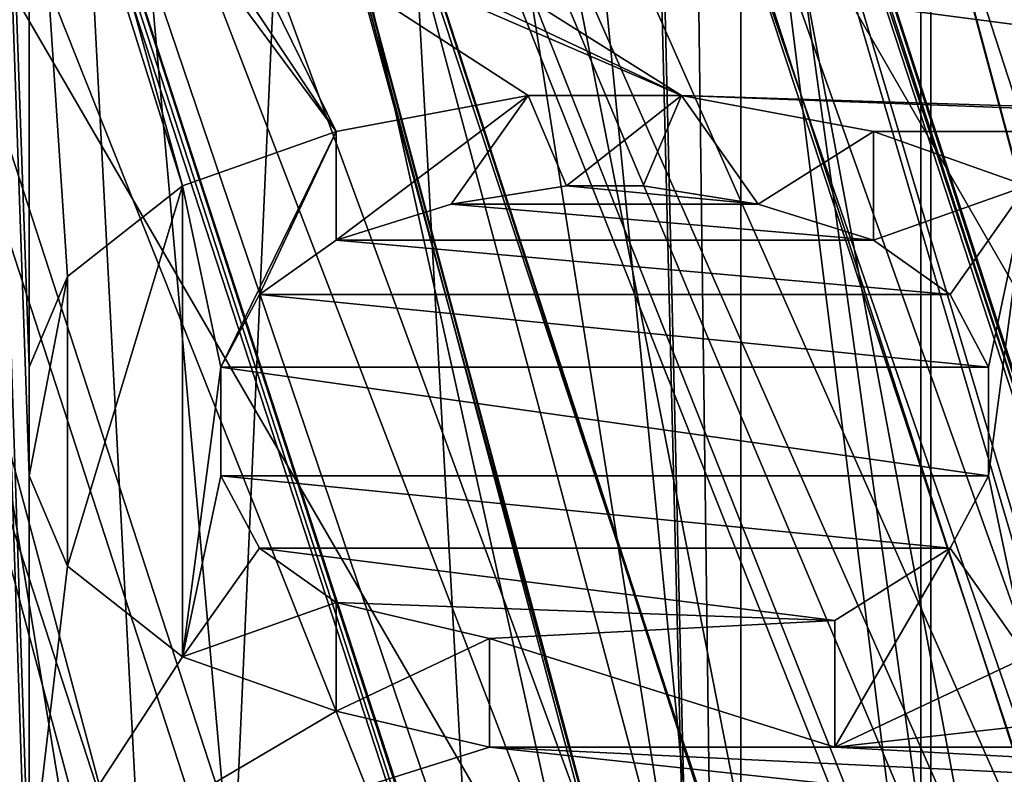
# Model space of a CAD drawing. Header units: millimetres. Extents: x -24 to 136, y -24 to 24.
# Tile 18 of 88: x -14.02 to -12.38, y -3.4 to -2.15. Entities that reach past the tile are written whole.
import ezdxf

# ---------------------------------------------------------------- set-up
doc = ezdxf.new("R2010")
doc.units = ezdxf.units.MM
doc.header["$LTSCALE"] = 101.851852
for name, color, linetype in [('107', 7, 'CONTINUOUS'), ('113', 7, 'CONTINUOUS'), ('122', 7, 'CONTINUOUS'), ('125', 7, 'CONTINUOUS'), ('126', 7, 'CONTINUOUS'), ('127', 7, 'CONTINUOUS'), ('129', 7, 'CONTINUOUS'), ('130', 7, 'CONTINUOUS'), ('132', 7, 'CONTINUOUS'), ('192', 7, 'CONTINUOUS'), ('195', 7, 'CONTINUOUS'), ('196', 7, 'CONTINUOUS'), ('197', 7, 'CONTINUOUS'), ('198', 7, 'CONTINUOUS'), ('199', 7, 'CONTINUOUS'), ('200', 7, 'CONTINUOUS'), ('205', 7, 'CONTINUOUS'), ('206', 7, 'CONTINUOUS'), ('230', 7, 'CONTINUOUS'), ('231', 7, 'CONTINUOUS'), ('233', 7, 'CONTINUOUS'), ('234', 7, 'CONTINUOUS'), ('235', 7, 'CONTINUOUS'), ('236', 7, 'CONTINUOUS'), ('239', 7, 'CONTINUOUS'), ('241', 7, 'CONTINUOUS'), ('242', 7, 'CONTINUOUS'), ('250', 7, 'CONTINUOUS'), ('257', 7, 'CONTINUOUS'), ('271', 7, 'CONTINUOUS'), ('274', 7, 'CONTINUOUS'), ('277', 7, 'CONTINUOUS'), ('346', 7, 'CONTINUOUS'), ('365', 7, 'CONTINUOUS'), ('367', 7, 'CONTINUOUS'), ('370', 7, 'CONTINUOUS'), ('371', 7, 'CONTINUOUS'), ('372', 7, 'CONTINUOUS'), ('375', 7, 'CONTINUOUS'), ('4', 7, 'CONTINUOUS'), ('405', 7, 'CONTINUOUS'), ('406', 7, 'CONTINUOUS'), ('433', 7, 'CONTINUOUS'), ('498', 7, 'CONTINUOUS'), ('554', 7, 'CONTINUOUS'), ('555', 7, 'CONTINUOUS'), ('556', 7, 'CONTINUOUS'), ('557', 7, 'CONTINUOUS'), ('558', 7, 'CONTINUOUS'), ('559', 7, 'CONTINUOUS'), ('560', 7, 'CONTINUOUS'), ('561', 7, 'CONTINUOUS'), ('562', 7, 'CONTINUOUS'), ('572', 7, 'CONTINUOUS'), ('573', 7, 'CONTINUOUS'), ('574', 7, 'CONTINUOUS'), ('575', 7, 'CONTINUOUS'), ('576', 7, 'CONTINUOUS'), ('577', 7, 'CONTINUOUS'), ('578', 7, 'CONTINUOUS'), ('579', 7, 'CONTINUOUS'), ('580', 7, 'CONTINUOUS'), ('581', 7, 'CONTINUOUS'), ('582', 7, 'CONTINUOUS'), ('583', 7, 'CONTINUOUS'), ('584', 7, 'CONTINUOUS'), ('585', 7, 'CONTINUOUS'), ('586', 7, 'CONTINUOUS'), ('587', 7, 'CONTINUOUS'), ('588', 7, 'CONTINUOUS'), ('589', 7, 'CONTINUOUS'), ('590', 7, 'CONTINUOUS'), ('591', 7, 'CONTINUOUS'), ('592', 7, 'CONTINUOUS'), ('593', 7, 'CONTINUOUS'), ('594', 7, 'CONTINUOUS'), ('8', 7, 'CONTINUOUS'), ('81', 7, 'CONTINUOUS'), ('83', 7, 'CONTINUOUS')]:
    doc.layers.add(name, color=color, linetype=linetype)

msp = doc.modelspace()

# ---------------------------------------------------------------- linework, layer by layer
at = {"layer": '107', "linetype": 'CONTINUOUS'}
for points in [[(-13.1, 0, 113.5), (-13.1, 0, 103.5), (-12.2158, -4.7311, 103.5), (-13.1, 0, 113.5)], [(-13.1, 0, 113.5), (-12.2158, -4.7311, 103.5), (-10.5981, -7.7, 113.5), (-13.1, 0, 113.5)]]:
    msp.add_3dface(points, dxfattribs=at)
at = {"layer": '113', "linetype": 'CONTINUOUS'}
for points in [[(-13.1, 0, 103.5), (-11.0998, 0, 101.5), (-10.4279, -3.8036, 101.5), (-13.1, 0, 103.5)], [(-13.1, 0, 103.5), (-10.4279, -3.8036, 101.5), (-12.2158, -4.7311, 103.5), (-13.1, 0, 103.5)]]:
    msp.add_3dface(points, dxfattribs=at)
at = {"layer": '122', "linetype": 'CONTINUOUS'}
for points in [[(-13.1, 0, 113.5), (-10.5981, -7.7, 113.5), (-14, 0, 114.4), (-13.1, 0, 113.5)], [(-14, 0, 114.4), (-10.5981, -7.7, 113.5), (-11.3262, -8.229, 114.4), (-14, 0, 114.4)]]:
    msp.add_3dface(points, dxfattribs=at)
at = {"layer": '125', "linetype": 'CONTINUOUS'}
for points in [[(-14, 0, 114.4), (-11.3262, -8.229, 114.4), (-14, 0, 115.5), (-14, 0, 114.4)], [(-14, 0, 115.5), (-11.3262, -8.229, 114.4), (-11.3315, -8.2218, 115.5), (-14, 0, 115.5)]]:
    msp.add_3dface(points, dxfattribs=at)
at = {"layer": '126', "linetype": 'CONTINUOUS'}
for points in [[(-14, 0, 115.5), (-11.3315, -8.2218, 115.5), (-12.5, 0, 115.5), (-14, 0, 115.5)], [(-12.5, 0, 115.5), (-11.3315, -8.2218, 115.5), (-10.12, -7.3373, 115.5), (-12.5, 0, 115.5)]]:
    msp.add_3dface(points, dxfattribs=at)
at = {"layer": '127', "linetype": 'CONTINUOUS'}
for points in [[(-12.5, 0, 115.5), (-10.12, -7.3373, 115.5), (-12.5, 0, 117.9), (-12.5, 0, 115.5)], [(-12.5, 0, 117.9), (-10.12, -7.3373, 115.5), (-10.1159, -7.3429, 117.9), (-12.5, 0, 117.9)]]:
    msp.add_3dface(points, dxfattribs=at)
at = {"layer": '129', "linetype": 'CONTINUOUS'}
for points in [[(-14, 0, 117.9), (-12.5, 0, 117.9), (-11.3337, -8.2187, 117.9), (-14, 0, 117.9)], [(-12.5, 0, 117.9), (-10.1159, -7.3429, 117.9), (-11.3337, -8.2187, 117.9), (-12.5, 0, 117.9)]]:
    msp.add_3dface(points, dxfattribs=at)
at = {"layer": '130', "linetype": 'CONTINUOUS'}
for points in [[(-14, 0, 117.9), (-11.3337, -8.2187, 117.9), (-14, 0, 124.5), (-14, 0, 117.9)], [(-14, 0, 124.5), (-11.3337, -8.2187, 117.9), (-11.3315, -8.2218, 124.5), (-14, 0, 124.5)]]:
    msp.add_3dface(points, dxfattribs=at)
at = {"layer": '132', "linetype": 'CONTINUOUS'}
msp.add_3dface([(-14, 0, 124.5), (-11.3315, -8.2218, 124.5), (-11.3337, 8.2187, 124.5), (-14, 0, 124.5)], dxfattribs=at)
at = {"layer": '192', "linetype": 'CONTINUOUS'}
for points in [[(-11.7307, -8.5229, 116.7), (-14.0009, 0, 117.5655), (-14.5, 0, 116.7), (-11.7307, -8.5229, 116.7)], [(-14.0009, 0, 117.5655), (-12.1251, -7.0005, 117.5655), (-13.5, 0, 117.7), (-14.0009, 0, 117.5655)], [(-12.1251, -7.0005, 117.5655), (-14.0009, 0, 117.5655), (-11.7307, -8.5229, 116.7), (-12.1251, -7.0005, 117.5655)], [(-12.1251, -7.0005, 117.5655), (-13, 0, 117.566), (-13.5, 0, 117.7), (-12.1251, -7.0005, 117.5655)], [(-13, 0, 117.566), (-11.2583, -6.5, 117.566), (-12.5, 0, 116.7), (-13, 0, 117.566)], [(-11.2583, -6.5, 117.566), (-13, 0, 117.566), (-12.1251, -7.0005, 117.5655), (-11.2583, -6.5, 117.566)], [(-12.5, 0, 116.7), (-11.2583, -6.5, 117.566), (-10.1127, -7.3473, 116.7), (-12.5, 0, 116.7)]]:
    msp.add_3dface(points, dxfattribs=at)
at = {"layer": '195', "linetype": 'CONTINUOUS'}
for points in [[(-11.7307, -8.5229, 116.7), (-14.5, 0, 116.7), (-12.1244, -7, 115.834), (-11.7307, -8.5229, 116.7)], [(-14.5, 0, 116.7), (-14, 0, 115.834), (-12.1244, -7, 115.834), (-14.5, 0, 116.7)], [(-14, 0, 115.834), (-13.5, 0, 115.7), (-11.2575, -6.4995, 115.8345), (-14, 0, 115.834)], [(-12.1244, -7, 115.834), (-14, 0, 115.834), (-11.2575, -6.4995, 115.8345), (-12.1244, -7, 115.834)], [(-13.5, 0, 115.7), (-12.9991, 0, 115.8345), (-11.2575, -6.4995, 115.8345), (-13.5, 0, 115.7)], [(-12.5, 0, 116.7), (-10.1127, -7.3473, 116.7), (-12.9991, 0, 115.8345), (-12.5, 0, 116.7)], [(-12.9991, 0, 115.8345), (-10.1127, -7.3473, 116.7), (-11.2575, -6.4995, 115.8345), (-12.9991, 0, 115.8345)]]:
    msp.add_3dface(points, dxfattribs=at)
at = {"layer": '196', "linetype": 'CONTINUOUS'}
for points in [[(-12.816, -7.402, 124.5), (-14.8, 0, 124.5), (-12.816, 7.4021, 124.5), (-12.816, -7.402, 124.5)], [(-12.816, -7.402, 124.5), (-12.816, 7.4021, 124.5), (-10.5, 0, 124.5), (-12.816, -7.402, 124.5)], [(-12.816, -7.402, 124.5), (-10.5, 0, 124.5), (-9.0921, -5.2519, 124.5), (-12.816, -7.402, 124.5)]]:
    msp.add_3dface(points, dxfattribs=at)
at = {"layer": '197', "linetype": 'CONTINUOUS'}
for points in [[(-14.8, 0, 124.5), (-12.816, -7.402, 124.5), (-15.5, 0, 125.2), (-14.8, 0, 124.5)], [(-15.5, 0, 125.2), (-12.816, -7.402, 124.5), (-13.4234, -7.75, 125.2), (-15.5, 0, 125.2)]]:
    msp.add_3dface(points, dxfattribs=at)
at = {"layer": '198', "linetype": 'CONTINUOUS'}
for points in [[(-15.5, 0, 125.2), (-13.4234, -7.75, 125.2), (-15.5, 0, 127.8), (-15.5, 0, 125.2)], [(-15.5, 0, 127.8), (-13.4234, -7.75, 125.2), (-13.4234, -7.75, 127.8), (-15.5, 0, 127.8)]]:
    msp.add_3dface(points, dxfattribs=at)
at = {"layer": '199', "linetype": 'CONTINUOUS'}
for points in [[(-15.5, 0, 127.8), (-13.4234, -7.75, 127.8), (-14.8, 0, 128.5), (-15.5, 0, 127.8)], [(-14.8, 0, 128.5), (-13.4234, -7.75, 127.8), (-12.816, -7.4021, 128.5), (-14.8, 0, 128.5)]]:
    msp.add_3dface(points, dxfattribs=at)
at = {"layer": '200', "linetype": 'CONTINUOUS'}
for points in [[(-14.8, 0, 128.5), (-12.816, -7.4021, 128.5), (-13, 0, 128.5), (-14.8, 0, 128.5)], [(-13, 0, 128.5), (-12.816, -7.4021, 128.5), (-12.973, -0.8367, 128.5), (-13, 0, 128.5)], [(-12.973, -0.8367, 128.5), (-12.816, -7.4021, 128.5), (-12.8923, -1.6699, 128.5), (-12.973, -0.8367, 128.5)], [(-12.8923, -1.6699, 128.5), (-12.816, -7.4021, 128.5), (-7.8923, -10.3301, 128.5), (-12.8923, -1.6699, 128.5)]]:
    msp.add_3dface(points, dxfattribs=at)
at = {"layer": '205', "linetype": 'CONTINUOUS'}
for points in [[(-12.8923, -1.6699, 128.5), (-7.8923, -10.3301, 128.5), (-12.8923, -1.6699, 132.5), (-12.8923, -1.6699, 128.5)], [(-12.8923, -1.6699, 132.5), (-7.8923, -10.3301, 128.5), (-11.6239, -3.8668, 133.2498), (-12.8923, -1.6699, 132.5)]]:
    msp.add_3dface(points, dxfattribs=at)
at = {"layer": '206', "linetype": 'CONTINUOUS'}
msp.add_3dface([(-12.8923, -1.6699, 132.5), (-11.6239, -3.8668, 133.2498), (-12, 0, 133.5), (-12.8923, -1.6699, 132.5)], dxfattribs=at)
at = {"layer": '230', "linetype": 'CONTINUOUS'}
for points in [[(-15, 0, 128.3), (-15, 0, 124.7), (-12.1353, -8.8168, 124.7), (-15, 0, 128.3)], [(-12.1353, -8.8168, 128.3), (-15, 0, 128.3), (-12.1353, -8.8168, 124.7), (-12.1353, -8.8168, 128.3)]]:
    msp.add_3dface(points, dxfattribs=at)
at = {"layer": '231', "linetype": 'CONTINUOUS'}
msp.add_3dface([(-13.8569, -7.9992, 128.5), (-16, 0, 128.5), (-14.4994, -4.725, 128.5), (-13.8569, -7.9992, 128.5)], dxfattribs=at)
at = {"layer": '233', "linetype": 'CONTINUOUS'}
for points in [[(-16, 0, 128.5), (-13.8569, -7.9992, 128.5), (-15.033, 0, 132.9292), (-16, 0, 128.5)], [(-13.8569, -7.9992, 128.5), (-13.5, 0, 137.2), (-15.033, 0, 132.9292), (-13.8569, -7.9992, 128.5)], [(-13.5, 0, 137.2), (-13.8569, -7.9992, 128.5), (-12.8362, -4.1819, 137.2), (-13.5, 0, 137.2)]]:
    msp.add_3dface(points, dxfattribs=at)
at = {"layer": '234', "linetype": 'CONTINUOUS'}
for points in [[(-13.5, 0, 137.2), (-12.8362, -4.1819, 137.2), (-13.25, 0, 137.2), (-13.5, 0, 137.2)], [(-12.8362, -4.1819, 137.2), (-10.9151, -7.9443, 137.2), (-13.25, 0, 137.2), (-12.8362, -4.1819, 137.2)], [(-13.25, 0, 137.2), (-10.9151, -7.9443, 137.2), (-10.7206, -7.7863, 137.2), (-13.25, 0, 137.2)]]:
    msp.add_3dface(points, dxfattribs=at)
at = {"layer": '235', "linetype": 'CONTINUOUS'}
for points in [[(-13.25, 0, 137.2), (-10.7206, -7.7863, 137.2), (-13.25, 0, 131.9), (-13.25, 0, 137.2)], [(-13.25, 0, 131.9), (-10.7206, -7.7863, 137.2), (-13.25, -0.0341, 131.9), (-13.25, 0, 131.9)], [(-10.7206, -7.7863, 137.2), (-13.2498, -0.0681, 131.9), (-13.25, -0.0341, 131.9), (-10.7206, -7.7863, 137.2)], [(-13.2498, -0.0681, 131.9), (-10.7206, -7.7863, 137.2), (-10.6873, -7.8322, 131.9), (-13.2498, -0.0681, 131.9)]]:
    msp.add_3dface(points, dxfattribs=at)
at = {"layer": '236', "linetype": 'CONTINUOUS'}
for points in [[(-13.2498, -0.0681, 131.9), (-10.6873, -7.8322, 131.9), (-13.4498, -0.0692, 131.7), (-13.2498, -0.0681, 131.9)], [(-13.4498, -0.0692, 131.7), (-10.6873, -7.8322, 131.9), (-10.8412, -7.9604, 131.7), (-13.4498, -0.0692, 131.7)]]:
    msp.add_3dface(points, dxfattribs=at)
at = {"layer": '239', "linetype": 'CONTINUOUS'}
for points in [[(-13.4498, -0.0692, 131.7), (-10.8412, -7.9604, 131.7), (-14, 0, 131.7), (-13.4498, -0.0692, 131.7)], [(-14, 0, 131.7), (-10.8412, -7.9604, 131.7), (-11.3349, -8.2167, 131.7), (-14, 0, 131.7)]]:
    msp.add_3dface(points, dxfattribs=at)
at = {"layer": '241', "linetype": 'CONTINUOUS'}
for points in [[(-11.3349, -8.2167, 131.7), (-14.5, 0, 131.2), (-14.3536, 0, 131.5536), (-11.3349, -8.2167, 131.7)], [(-14.5, 0, 131.2), (-11.3349, -8.2167, 131.7), (-11.7391, -8.5114, 131.2), (-14.5, 0, 131.2)], [(-14, 0, 131.7), (-11.3349, -8.2167, 131.7), (-14.3536, 0, 131.5536), (-14, 0, 131.7)]]:
    msp.add_3dface(points, dxfattribs=at)
at = {"layer": '242', "linetype": 'CONTINUOUS'}
for points in [[(-14.5, 0, 131.2), (-11.7391, -8.5114, 131.2), (-14.5, 0, 130.2), (-14.5, 0, 131.2)], [(-14.5, 0, 130.2), (-11.7391, -8.5114, 131.2), (-14.5, -0.0341, 130.2), (-14.5, 0, 130.2)], [(-14.5, -0.0341, 130.2), (-11.7391, -8.5114, 131.2), (-14.4998, -0.0682, 130.2), (-14.5, -0.0341, 130.2)], [(-14.4998, -0.0682, 130.2), (-11.7391, -8.5114, 131.2), (-13.7637, -4.562, 130.2), (-14.4998, -0.0682, 130.2)]]:
    msp.add_3dface(points, dxfattribs=at)
at = {"layer": '250', "linetype": 'CONTINUOUS'}
for points in [[(-14.5027, -4.7149, 129), (-15.25, 0, 129), (-10.7327, -7.7698, 129), (-14.5027, -4.7149, 129)], [(-10.7327, -7.7698, 129), (-15.25, 0, 129), (-13.25, 0, 129), (-10.7327, -7.7698, 129)]]:
    msp.add_3dface(points, dxfattribs=at)
at = {"layer": '257', "linetype": 'CONTINUOUS'}
for points in [[(-14.4998, -0.0682, 130.2), (-13.7637, -4.562, 130.2), (-13.9998, -0.0659, 129.7), (-14.4998, -0.0682, 130.2)], [(-13.7637, -4.562, 130.2), (-11.6701, -8.6058, 130.2), (-13.9998, -0.0659, 129.7), (-13.7637, -4.562, 130.2)], [(-13.9998, -0.0659, 129.7), (-11.6701, -8.6058, 130.2), (-11.2675, -8.309, 129.7), (-13.9998, -0.0659, 129.7)]]:
    msp.add_3dface(points, dxfattribs=at)
at = {"layer": '271', "linetype": 'CONTINUOUS'}
for points in [[(-13.45, -0.0076, 129.7), (-13.9998, -0.0659, 129.7), (-10.8973, -7.8833, 129.7), (-13.45, -0.0076, 129.7)], [(-13.9998, -0.0659, 129.7), (-11.2675, -8.309, 129.7), (-10.8973, -7.8833, 129.7), (-13.9998, -0.0659, 129.7)]]:
    msp.add_3dface(points, dxfattribs=at)
at = {"layer": '274', "linetype": 'CONTINUOUS'}
for points in [[(-13.45, -0.0076, 129.7), (-10.8973, -7.8833, 129.7), (-13.25, 0, 129.5), (-13.45, -0.0076, 129.7)], [(-13.25, 0, 129.5), (-10.8973, -7.8833, 129.7), (-10.7328, -7.7698, 129.5), (-13.25, 0, 129.5)]]:
    msp.add_3dface(points, dxfattribs=at)
at = {"layer": '277', "linetype": 'CONTINUOUS'}
for points in [[(-10.7327, -7.7698, 129), (-13.25, 0, 129), (-10.7328, -7.7698, 129.5), (-10.7327, -7.7698, 129)], [(-13.25, 0, 129), (-13.25, 0, 129.5), (-10.7328, -7.7698, 129.5), (-13.25, 0, 129)]]:
    msp.add_3dface(points, dxfattribs=at)
at = {"layer": '346', "linetype": 'CONTINUOUS'}
msp.add_3dface([(-15.85, 0, 5), (-24, -19.5, 5), (-13.7256, -7.9266, 5), (-15.85, 0, 5)], dxfattribs=at)
at = {"layer": '365', "linetype": 'CONTINUOUS'}
for points in [[(-20.6306, -9.9393, 3.2), (-22.9, 0, 3.2), (-13.2917, -7.6778, 3.2), (-20.6306, -9.9393, 3.2)], [(-13.2917, -7.6778, 3.2), (-22.9, 0, 3.2), (-15.35, 0, 3.2), (-13.2917, -7.6778, 3.2)]]:
    msp.add_3dface(points, dxfattribs=at)
at = {"layer": '367', "linetype": 'CONTINUOUS'}
for points in [[(-13.2917, -7.6778, 3.2), (-15.35, 0, 3.2), (-12.8605, -7.425, 3.7), (-13.2917, -7.6778, 3.2)], [(-12.8605, -7.425, 3.7), (-15.35, 0, 3.2), (-14.85, 0, 3.7), (-12.8605, -7.425, 3.7)]]:
    msp.add_3dface(points, dxfattribs=at)
at = {"layer": '370', "linetype": 'CONTINUOUS'}
for points in [[(-14.85, 0, 3.7), (-14.85, 0, 6), (-12.0183, -8.722, 6), (-14.85, 0, 3.7)], [(-12.8605, -7.425, 3.7), (-14.85, 0, 3.7), (-12.0183, -8.722, 6), (-12.8605, -7.425, 3.7)]]:
    msp.add_3dface(points, dxfattribs=at)
at = {"layer": '371', "linetype": 'CONTINUOUS'}
for points in [[(-13.4649, -7.7779, 6), (-14.85, 0, 6), (-15.55, 0, 6), (-13.4649, -7.7779, 6)], [(-12.0183, -8.722, 6), (-14.85, 0, 6), (-13.4649, -7.7779, 6), (-12.0183, -8.722, 6)]]:
    msp.add_3dface(points, dxfattribs=at)
at = {"layer": '372', "linetype": 'CONTINUOUS'}
for points in [[(-13.7265, -7.925, 5.7), (-15.55, 0, 6), (-15.85, 0, 5.7), (-13.7265, -7.925, 5.7)], [(-13.4649, -7.7779, 6), (-15.55, 0, 6), (-13.7265, -7.925, 5.7), (-13.4649, -7.7779, 6)]]:
    msp.add_3dface(points, dxfattribs=at)
at = {"layer": '375', "linetype": 'CONTINUOUS'}
for points in [[(-15.85, 0, 5), (-13.7256, -7.9266, 5), (-15.85, 0, 5.7), (-15.85, 0, 5)], [(-13.7256, -7.9266, 5), (-13.7265, -7.925, 5.7), (-15.85, 0, 5.7), (-13.7256, -7.9266, 5)]]:
    msp.add_3dface(points, dxfattribs=at)
at = {"layer": '4', "linetype": 'CONTINUOUS'}
for points in [[(17.5, -12.5, 5), (-17.5, -12.5, 5), (-17.5, 12.5, 5), (17.5, -12.5, 5)], [(17.5, 12.5, 5), (17.5, -12.5, 5), (-17.5, 12.5, 5), (17.5, 12.5, 5)]]:
    msp.add_3dface(points, dxfattribs=at)
at = {"layer": '405', "linetype": 'CONTINUOUS'}
for points in [[(-14.8, 0, 130.7), (-13.9, 0, 129.8), (-12.0378, -6.95, 129.8), (-14.8, 0, 130.7)], [(-14.8, 0, 130.7), (-12.0378, -6.95, 129.8), (-11.9735, -8.6992, 130.7), (-14.8, 0, 130.7)], [(-13.9, 0, 129.8), (-13, 0, 130.7), (-10.5172, -7.6412, 130.7), (-13.9, 0, 129.8)], [(-12.0378, -6.95, 129.8), (-13.9, 0, 129.8), (-10.5172, -7.6412, 130.7), (-12.0378, -6.95, 129.8)]]:
    msp.add_3dface(points, dxfattribs=at)
at = {"layer": '406', "linetype": 'CONTINUOUS'}
for points in [[(-14.8, 0, 130.7), (-11.9735, -8.6992, 130.7), (-13.9, 0, 131.6), (-14.8, 0, 130.7)], [(-12.0378, -6.95, 131.6), (-13, 0, 130.7), (-13.9, 0, 131.6), (-12.0378, -6.95, 131.6)], [(-11.9735, -8.6992, 130.7), (-12.0378, -6.95, 131.6), (-13.9, 0, 131.6), (-11.9735, -8.6992, 130.7)], [(-10.5172, -7.6412, 130.7), (-13, 0, 130.7), (-12.0378, -6.95, 131.6), (-10.5172, -7.6412, 130.7)]]:
    msp.add_3dface(points, dxfattribs=at)
at = {"layer": '433', "linetype": 'CONTINUOUS'}
for points in [[(-15.3454, 15.3286, 155.4321), (-12.5168, -16.5, 155.4815), (-12.5169, 16.5, 155.4815), (-15.3454, 15.3286, 155.4321)], [(-12.5168, -16.5, 155.4815), (72.4814, -16.5, 156.9652), (-12.5169, 16.5, 155.4815), (-12.5168, -16.5, 155.4815)], [(-12.5169, 16.5, 155.4815), (72.4814, -16.5, 156.9652), (72.4815, 16.5, 156.9652), (-12.5169, 16.5, 155.4815)], [(-15.3454, -15.3286, 155.4321), (-12.5168, -16.5, 155.4815), (-15.3454, 15.3286, 155.4321), (-15.3454, -15.3286, 155.4321)]]:
    msp.add_3dface(points, dxfattribs=at)
at = {"layer": '498', "linetype": 'CONTINUOUS'}
for points in [[(-14.5, -11.3356, 153.7), (-14.5, 11.3356, 153.7), (-14, -7, 153.7), (-14.5, -11.3356, 153.7)], [(-14, -5.7355, 153.7), (-14.5, 11.3356, 153.7), (-14, -5.5548, 153.7), (-14, -5.7355, 153.7)], [(-14.5, 11.3356, 153.7), (-14, -5.7355, 153.7), (-14, -6.157, 153.7), (-14.5, 11.3356, 153.7)], [(-14, -5.5548, 153.7), (-14.5, 11.3356, 153.7), (-14, -5.314, 153.7), (-14, -5.5548, 153.7)], [(-14, -7, 153.7), (-14.5, 11.3356, 153.7), (-14, -6.8194, 153.7), (-14, -7, 153.7)], [(-14, -6.8194, 153.7), (-14.5, 11.3356, 153.7), (-14, -6.3978, 153.7), (-14, -6.8194, 153.7)], [(-14, -6.3978, 153.7), (-14.5, 11.3356, 153.7), (-14, -6.157, 153.7), (-14, -6.3978, 153.7)], [(-14, -5.314, 153.7), (-14.5, 11.3356, 153.7), (-14, -5.1333, 153.7), (-14, -5.314, 153.7)], [(-14, -5.1333, 153.7), (-14.5, 11.3356, 153.7), (-14, -3.7785, 153.7), (-14, -5.1333, 153.7)], [(-14.5, 11.3356, 153.7), (-14, -3.5978, 153.7), (-14, -3.7785, 153.7), (-14.5, 11.3356, 153.7)], [(-14, -3.5978, 153.7), (-14.5, 11.3356, 153.7), (-14, -2.9054, 153.7), (-14, -3.5978, 153.7)], [(-14, -2.9054, 153.7), (-14.5, 11.3356, 153.7), (-14, -2.7247, 153.7), (-14, -2.9054, 153.7)], [(-14, -2.7247, 153.7), (-14.5, 11.3356, 153.7), (-14, -1.6108, 153.7), (-14, -2.7247, 153.7)], [(-13.9362, -2.5742, 153.7), (-14, -2.7247, 153.7), (-14, -1.6108, 153.7), (-13.9362, -2.5742, 153.7)], [(-13.7447, -2.4237, 153.7), (-13.9362, -2.5742, 153.7), (-14, -1.6108, 153.7), (-13.7447, -2.4237, 153.7)], [(-13.9362, -1.7312, 153.7), (-13.7447, -2.4237, 153.7), (-14, -1.6108, 153.7), (-13.9362, -1.7312, 153.7)], [(-13.4894, -2.3333, 153.7), (-13.7447, -2.4237, 153.7), (-13.9362, -1.7312, 153.7), (-13.4894, -2.3333, 153.7)], [(-13.8085, -1.8516, 153.7), (-13.4894, -2.3333, 153.7), (-13.9362, -1.7312, 153.7), (-13.8085, -1.8516, 153.7)], [(-13.6809, -1.9419, 153.7), (-13.4894, -2.3333, 153.7), (-13.8085, -1.8516, 153.7), (-13.6809, -1.9419, 153.7)], [(-13.1702, -2.2731, 153.7), (-13.4894, -2.3333, 153.7), (-13.6809, -1.9419, 153.7), (-13.1702, -2.2731, 153.7)], [(-12.9149, -2.2731, 153.7), (-13.1702, -2.2731, 153.7), (-13.6809, -1.9419, 153.7), (-12.9149, -2.2731, 153.7)], [(-13.4894, -2.0022, 153.7), (-12.9149, -2.2731, 153.7), (-13.6809, -1.9419, 153.7), (-13.4894, -2.0022, 153.7)], [(-13.2979, -2.0323, 153.7), (-12.9149, -2.2731, 153.7), (-13.4894, -2.0022, 153.7), (-13.2979, -2.0323, 153.7)], [(-11.7021, -2.0022, 153.7), (-11, -2.3333, 153.7), (-13.2979, -2.0323, 153.7), (-11.7021, -2.0022, 153.7)], [(-11, -2.3333, 153.7), (-12.9149, -2.2731, 153.7), (-13.2979, -2.0323, 153.7), (-11, -2.3333, 153.7)], [(-12.5957, -2.3333, 153.7), (-12.9149, -2.2731, 153.7), (-11.3191, -2.3333, 153.7), (-12.5957, -2.3333, 153.7)], [(-11.3191, -2.3333, 153.7), (-12.9149, -2.2731, 153.7), (-11, -2.3333, 153.7), (-11.3191, -2.3333, 153.7)], [(-12.3404, -2.4237, 153.7), (-12.5957, -2.3333, 153.7), (-11.3191, -2.3333, 153.7), (-12.3404, -2.4237, 153.7)], [(-13.1064, -2.4237, 153.7), (-12.7872, -2.4538, 153.7), (-13.2979, -2.4538, 153.7), (-13.1064, -2.4237, 153.7)], [(-12.9787, -2.4237, 153.7), (-12.7872, -2.4538, 153.7), (-13.1064, -2.4237, 153.7), (-12.9787, -2.4237, 153.7)], [(-13.4894, -2.514, 153.7), (-13.2979, -2.4538, 153.7), (-12.5957, -2.514, 153.7), (-13.4894, -2.514, 153.7)], [(-13.2979, -2.4538, 153.7), (-12.7872, -2.4538, 153.7), (-12.5957, -2.514, 153.7), (-13.2979, -2.4538, 153.7)], [(-13.617, -2.6043, 153.7), (-13.4894, -2.514, 153.7), (-12.4681, -2.6043, 153.7), (-13.617, -2.6043, 153.7)], [(-12.4681, -2.6043, 153.7), (-13.4894, -2.514, 153.7), (-12.5957, -2.514, 153.7), (-12.4681, -2.6043, 153.7)], [(-13.6809, -2.7247, 153.7), (-13.617, -2.6043, 153.7), (-12.4043, -2.7247, 153.7), (-13.6809, -2.7247, 153.7)], [(-12.4043, -2.7247, 153.7), (-13.617, -2.6043, 153.7), (-12.4681, -2.6043, 153.7), (-12.4043, -2.7247, 153.7)], [(-13.6809, -2.9054, 153.7), (-13.6809, -2.7247, 153.7), (-12.4043, -2.9054, 153.7), (-13.6809, -2.9054, 153.7)], [(-12.4043, -2.9054, 153.7), (-13.6809, -2.7247, 153.7), (-12.4043, -2.7247, 153.7), (-12.4043, -2.9054, 153.7)], [(-13.9362, -3.0559, 153.7), (-14, -3.5978, 153.7), (-14, -2.9054, 153.7), (-13.9362, -3.0559, 153.7)], [(-13.617, -3.0258, 153.7), (-13.6809, -2.9054, 153.7), (-12.4681, -3.0258, 153.7), (-13.617, -3.0258, 153.7)], [(-12.4681, -3.0258, 153.7), (-13.6809, -2.9054, 153.7), (-12.4043, -2.9054, 153.7), (-12.4681, -3.0258, 153.7)], [(-13.4894, -3.1161, 153.7), (-13.617, -3.0258, 153.7), (-12.6596, -3.1462, 153.7), (-13.4894, -3.1161, 153.7)], [(-12.6596, -3.1462, 153.7), (-13.617, -3.0258, 153.7), (-12.4681, -3.0258, 153.7), (-12.6596, -3.1462, 153.7)], [(-13.7447, -3.2065, 153.7), (-14, -3.5978, 153.7), (-13.9362, -3.0559, 153.7), (-13.7447, -3.2065, 153.7)], [(-13.234, -3.1763, 153.7), (-13.4894, -3.1161, 153.7), (-12.6596, -3.1462, 153.7), (-13.234, -3.1763, 153.7)], [(-12.6596, -3.357, 153.7), (-13.234, -3.1763, 153.7), (-12.6596, -3.1462, 153.7), (-12.6596, -3.357, 153.7)], [(-13.234, -3.357, 153.7), (-13.234, -3.1763, 153.7), (-12.6596, -3.357, 153.7), (-13.234, -3.357, 153.7)], [(-13.4894, -3.2968, 153.7), (-14, -3.5978, 153.7), (-13.7447, -3.2065, 153.7), (-13.4894, -3.2968, 153.7)], [(-13.234, -3.357, 153.7), (-14, -3.5978, 153.7), (-13.4894, -3.2968, 153.7), (-13.234, -3.357, 153.7)], [(-11, -3.5978, 153.7), (-14, -3.5978, 153.7), (-13.234, -3.357, 153.7), (-11, -3.5978, 153.7)], [(-7.4345, -3.6369, 153.7), (-11, -3.5978, 153.7), (-13.234, -3.357, 153.7), (-7.4345, -3.6369, 153.7)], [(-7.4345, -3.6369, 153.7), (-13.234, -3.357, 153.7), (-12.6596, -3.357, 153.7), (-7.4345, -3.6369, 153.7)], [(-11, -3.357, 153.7), (-7.4345, -3.6369, 153.7), (-12.6596, -3.357, 153.7), (-11, -3.357, 153.7)]]:
    msp.add_3dface(points, dxfattribs=at)
at = {"layer": '554', "linetype": 'CONTINUOUS'}
for points in [[(-12.7872, -2.4538, 153.7), (-12.9787, -2.4237, 153.7), (-12.9787, -2.4237, 153.2), (-12.7872, -2.4538, 153.7)], [(-12.7872, -2.4538, 153.2), (-12.7872, -2.4538, 153.7), (-12.9787, -2.4237, 153.2), (-12.7872, -2.4538, 153.2)]]:
    msp.add_3dface(points, dxfattribs=at)
at = {"layer": '555', "linetype": 'CONTINUOUS'}
for points in [[(-12.5957, -2.514, 153.7), (-12.7872, -2.4538, 153.7), (-12.7872, -2.4538, 153.2), (-12.5957, -2.514, 153.7)], [(-12.5957, -2.514, 153.7), (-12.7872, -2.4538, 153.2), (-12.5957, -2.514, 153.2), (-12.5957, -2.514, 153.7)]]:
    msp.add_3dface(points, dxfattribs=at)
at = {"layer": '556', "linetype": 'CONTINUOUS'}
for points in [[(-12.4681, -2.6043, 153.7), (-12.5957, -2.514, 153.7), (-12.5957, -2.514, 153.2), (-12.4681, -2.6043, 153.7)], [(-12.4681, -2.6043, 153.7), (-12.5957, -2.514, 153.2), (-12.4681, -2.6043, 153.2), (-12.4681, -2.6043, 153.7)]]:
    msp.add_3dface(points, dxfattribs=at)
at = {"layer": '557', "linetype": 'CONTINUOUS'}
for points in [[(-12.4043, -2.7247, 153.7), (-12.4681, -2.6043, 153.7), (-12.4681, -2.6043, 153.2), (-12.4043, -2.7247, 153.7)], [(-12.4043, -2.7247, 153.7), (-12.4681, -2.6043, 153.2), (-12.4043, -2.7247, 153.2), (-12.4043, -2.7247, 153.7)]]:
    msp.add_3dface(points, dxfattribs=at)
at = {"layer": '558', "linetype": 'CONTINUOUS'}
for points in [[(-12.4043, -2.9054, 153.7), (-12.4043, -2.7247, 153.7), (-12.4043, -2.7247, 153.2), (-12.4043, -2.9054, 153.7)], [(-12.4043, -2.9054, 153.7), (-12.4043, -2.7247, 153.2), (-12.4043, -2.9054, 153.2), (-12.4043, -2.9054, 153.7)]]:
    msp.add_3dface(points, dxfattribs=at)
at = {"layer": '559', "linetype": 'CONTINUOUS'}
for points in [[(-12.4681, -3.0258, 153.7), (-12.4043, -2.9054, 153.7), (-12.4043, -2.9054, 153.2), (-12.4681, -3.0258, 153.7)], [(-12.4681, -3.0258, 153.7), (-12.4043, -2.9054, 153.2), (-12.4681, -3.0258, 153.2), (-12.4681, -3.0258, 153.7)]]:
    msp.add_3dface(points, dxfattribs=at)
at = {"layer": '560', "linetype": 'CONTINUOUS'}
for points in [[(-12.6596, -3.1462, 153.7), (-12.4681, -3.0258, 153.7), (-12.4681, -3.0258, 153.2), (-12.6596, -3.1462, 153.7)], [(-12.6596, -3.1462, 153.7), (-12.4681, -3.0258, 153.2), (-12.6596, -3.1462, 153.2), (-12.6596, -3.1462, 153.7)]]:
    msp.add_3dface(points, dxfattribs=at)
at = {"layer": '561', "linetype": 'CONTINUOUS'}
for points in [[(-12.6596, -3.357, 153.7), (-12.6596, -3.1462, 153.7), (-12.6596, -3.1462, 153.2), (-12.6596, -3.357, 153.7)], [(-12.6596, -3.357, 153.7), (-12.6596, -3.1462, 153.2), (-12.6596, -3.357, 153.2), (-12.6596, -3.357, 153.7)]]:
    msp.add_3dface(points, dxfattribs=at)
at = {"layer": '562', "linetype": 'CONTINUOUS'}
for points in [[(-11, -3.357, 153.7), (-12.6596, -3.357, 153.7), (-11, -3.357, 153.2), (-11, -3.357, 153.7)], [(-12.6596, -3.357, 153.7), (-12.6596, -3.357, 153.2), (-11, -3.357, 153.2), (-12.6596, -3.357, 153.7)]]:
    msp.add_3dface(points, dxfattribs=at)
at = {"layer": '572', "linetype": 'CONTINUOUS'}
for points in [[(-12.5957, -2.3333, 153.7), (-12.3404, -2.4237, 153.7), (-12.3404, -2.4237, 153.2), (-12.5957, -2.3333, 153.7)], [(-12.5957, -2.3333, 153.7), (-12.3404, -2.4237, 153.2), (-12.5957, -2.3333, 153.2), (-12.5957, -2.3333, 153.7)]]:
    msp.add_3dface(points, dxfattribs=at)
at = {"layer": '573', "linetype": 'CONTINUOUS'}
for points in [[(-12.9149, -2.2731, 153.7), (-12.5957, -2.3333, 153.7), (-12.5957, -2.3333, 153.2), (-12.9149, -2.2731, 153.7)], [(-12.9149, -2.2731, 153.7), (-12.5957, -2.3333, 153.2), (-12.9149, -2.2731, 153.2), (-12.9149, -2.2731, 153.7)]]:
    msp.add_3dface(points, dxfattribs=at)
at = {"layer": '574', "linetype": 'CONTINUOUS'}
for points in [[(-13.1702, -2.2731, 153.7), (-12.9149, -2.2731, 153.7), (-12.9149, -2.2731, 153.2), (-13.1702, -2.2731, 153.7)], [(-13.1702, -2.2731, 153.7), (-12.9149, -2.2731, 153.2), (-13.1702, -2.2731, 153.2), (-13.1702, -2.2731, 153.7)]]:
    msp.add_3dface(points, dxfattribs=at)
at = {"layer": '575', "linetype": 'CONTINUOUS'}
for points in [[(-13.4894, -2.3333, 153.7), (-13.1702, -2.2731, 153.7), (-13.1702, -2.2731, 153.2), (-13.4894, -2.3333, 153.7)], [(-13.4894, -2.3333, 153.7), (-13.1702, -2.2731, 153.2), (-13.4894, -2.3333, 153.2), (-13.4894, -2.3333, 153.7)]]:
    msp.add_3dface(points, dxfattribs=at)
at = {"layer": '576', "linetype": 'CONTINUOUS'}
for points in [[(-13.7447, -2.4237, 153.7), (-13.4894, -2.3333, 153.7), (-13.4894, -2.3333, 153.2), (-13.7447, -2.4237, 153.7)], [(-13.7447, -2.4237, 153.7), (-13.4894, -2.3333, 153.2), (-13.7447, -2.4237, 153.2), (-13.7447, -2.4237, 153.7)]]:
    msp.add_3dface(points, dxfattribs=at)
at = {"layer": '577', "linetype": 'CONTINUOUS'}
for points in [[(-13.9362, -2.5742, 153.7), (-13.7447, -2.4237, 153.7), (-13.7447, -2.4237, 153.2), (-13.9362, -2.5742, 153.7)], [(-13.9362, -2.5742, 153.7), (-13.7447, -2.4237, 153.2), (-13.9362, -2.5742, 153.2), (-13.9362, -2.5742, 153.7)]]:
    msp.add_3dface(points, dxfattribs=at)
at = {"layer": '578', "linetype": 'CONTINUOUS'}
for points in [[(-14, -2.7247, 153.7), (-13.9362, -2.5742, 153.7), (-13.9362, -2.5742, 153.2), (-14, -2.7247, 153.7)], [(-14, -2.7247, 153.7), (-13.9362, -2.5742, 153.2), (-14, -2.7247, 153.2), (-14, -2.7247, 153.7)]]:
    msp.add_3dface(points, dxfattribs=at)
at = {"layer": '579', "linetype": 'CONTINUOUS'}
for points in [[(-14, -2.9054, 153.7), (-14, -2.7247, 153.7), (-14, -2.7247, 153.2), (-14, -2.9054, 153.7)], [(-14, -2.9054, 153.7), (-14, -2.7247, 153.2), (-14, -2.9054, 153.2), (-14, -2.9054, 153.7)]]:
    msp.add_3dface(points, dxfattribs=at)
at = {"layer": '580', "linetype": 'CONTINUOUS'}
for points in [[(-13.9362, -3.0559, 153.7), (-14, -2.9054, 153.7), (-14, -2.9054, 153.2), (-13.9362, -3.0559, 153.7)], [(-13.9362, -3.0559, 153.7), (-14, -2.9054, 153.2), (-13.9362, -3.0559, 153.2), (-13.9362, -3.0559, 153.7)]]:
    msp.add_3dface(points, dxfattribs=at)
at = {"layer": '581', "linetype": 'CONTINUOUS'}
for points in [[(-13.7447, -3.2065, 153.7), (-13.9362, -3.0559, 153.7), (-13.9362, -3.0559, 153.2), (-13.7447, -3.2065, 153.7)], [(-13.7447, -3.2065, 153.7), (-13.9362, -3.0559, 153.2), (-13.7447, -3.2065, 153.2), (-13.7447, -3.2065, 153.7)]]:
    msp.add_3dface(points, dxfattribs=at)
at = {"layer": '582', "linetype": 'CONTINUOUS'}
for points in [[(-13.4894, -3.2968, 153.7), (-13.7447, -3.2065, 153.7), (-13.7447, -3.2065, 153.2), (-13.4894, -3.2968, 153.7)], [(-13.4894, -3.2968, 153.7), (-13.7447, -3.2065, 153.2), (-13.4894, -3.2968, 153.2), (-13.4894, -3.2968, 153.7)]]:
    msp.add_3dface(points, dxfattribs=at)
at = {"layer": '583', "linetype": 'CONTINUOUS'}
for points in [[(-13.234, -3.357, 153.7), (-13.4894, -3.2968, 153.7), (-13.4894, -3.2968, 153.2), (-13.234, -3.357, 153.7)], [(-13.234, -3.357, 153.7), (-13.4894, -3.2968, 153.2), (-13.234, -3.357, 153.2), (-13.234, -3.357, 153.7)]]:
    msp.add_3dface(points, dxfattribs=at)
at = {"layer": '584', "linetype": 'CONTINUOUS'}
for points in [[(-13.234, -3.1763, 153.7), (-13.234, -3.357, 153.7), (-13.234, -3.357, 153.2), (-13.234, -3.1763, 153.7)], [(-13.234, -3.1763, 153.7), (-13.234, -3.357, 153.2), (-13.234, -3.1763, 153.2), (-13.234, -3.1763, 153.7)]]:
    msp.add_3dface(points, dxfattribs=at)
at = {"layer": '585', "linetype": 'CONTINUOUS'}
for points in [[(-13.4894, -3.1161, 153.7), (-13.234, -3.1763, 153.7), (-13.234, -3.1763, 153.2), (-13.4894, -3.1161, 153.7)], [(-13.4894, -3.1161, 153.7), (-13.234, -3.1763, 153.2), (-13.4894, -3.1161, 153.2), (-13.4894, -3.1161, 153.7)]]:
    msp.add_3dface(points, dxfattribs=at)
at = {"layer": '586', "linetype": 'CONTINUOUS'}
for points in [[(-13.617, -3.0258, 153.7), (-13.4894, -3.1161, 153.7), (-13.4894, -3.1161, 153.2), (-13.617, -3.0258, 153.7)], [(-13.617, -3.0258, 153.7), (-13.4894, -3.1161, 153.2), (-13.617, -3.0258, 153.2), (-13.617, -3.0258, 153.7)]]:
    msp.add_3dface(points, dxfattribs=at)
at = {"layer": '587', "linetype": 'CONTINUOUS'}
for points in [[(-13.6809, -2.9054, 153.7), (-13.617, -3.0258, 153.7), (-13.617, -3.0258, 153.2), (-13.6809, -2.9054, 153.7)], [(-13.6809, -2.9054, 153.7), (-13.617, -3.0258, 153.2), (-13.6809, -2.9054, 153.2), (-13.6809, -2.9054, 153.7)]]:
    msp.add_3dface(points, dxfattribs=at)
at = {"layer": '588', "linetype": 'CONTINUOUS'}
for points in [[(-13.6809, -2.7247, 153.7), (-13.6809, -2.9054, 153.7), (-13.6809, -2.9054, 153.2), (-13.6809, -2.7247, 153.7)], [(-13.6809, -2.7247, 153.7), (-13.6809, -2.9054, 153.2), (-13.6809, -2.7247, 153.2), (-13.6809, -2.7247, 153.7)]]:
    msp.add_3dface(points, dxfattribs=at)
at = {"layer": '589', "linetype": 'CONTINUOUS'}
for points in [[(-13.617, -2.6043, 153.7), (-13.6809, -2.7247, 153.7), (-13.6809, -2.7247, 153.2), (-13.617, -2.6043, 153.7)], [(-13.617, -2.6043, 153.7), (-13.6809, -2.7247, 153.2), (-13.617, -2.6043, 153.2), (-13.617, -2.6043, 153.7)]]:
    msp.add_3dface(points, dxfattribs=at)
at = {"layer": '590', "linetype": 'CONTINUOUS'}
for points in [[(-13.4894, -2.514, 153.7), (-13.617, -2.6043, 153.7), (-13.617, -2.6043, 153.2), (-13.4894, -2.514, 153.7)], [(-13.4894, -2.514, 153.7), (-13.617, -2.6043, 153.2), (-13.4894, -2.514, 153.2), (-13.4894, -2.514, 153.7)]]:
    msp.add_3dface(points, dxfattribs=at)
at = {"layer": '591', "linetype": 'CONTINUOUS'}
for points in [[(-13.2979, -2.4538, 153.7), (-13.4894, -2.514, 153.7), (-13.4894, -2.514, 153.2), (-13.2979, -2.4538, 153.7)], [(-13.2979, -2.4538, 153.7), (-13.4894, -2.514, 153.2), (-13.2979, -2.4538, 153.2), (-13.2979, -2.4538, 153.7)]]:
    msp.add_3dface(points, dxfattribs=at)
at = {"layer": '592', "linetype": 'CONTINUOUS'}
for points in [[(-13.1064, -2.4237, 153.7), (-13.2979, -2.4538, 153.7), (-13.2979, -2.4538, 153.2), (-13.1064, -2.4237, 153.7)], [(-13.1064, -2.4237, 153.7), (-13.2979, -2.4538, 153.2), (-13.1064, -2.4237, 153.2), (-13.1064, -2.4237, 153.7)]]:
    msp.add_3dface(points, dxfattribs=at)
at = {"layer": '593', "linetype": 'CONTINUOUS'}
for points in [[(-12.9787, -2.4237, 153.7), (-13.1064, -2.4237, 153.7), (-13.1064, -2.4237, 153.2), (-12.9787, -2.4237, 153.7)], [(-12.9787, -2.4237, 153.2), (-12.9787, -2.4237, 153.7), (-13.1064, -2.4237, 153.2), (-12.9787, -2.4237, 153.2)]]:
    msp.add_3dface(points, dxfattribs=at)
at = {"layer": '594', "linetype": 'CONTINUOUS'}
for points in [[(-13.4894, -2.3333, 153.2), (-13.1702, -2.2731, 153.2), (-13.4894, -2.514, 153.2), (-13.4894, -2.3333, 153.2)], [(-13.4894, -2.514, 153.2), (-13.1702, -2.2731, 153.2), (-13.2979, -2.4538, 153.2), (-13.4894, -2.514, 153.2)], [(-13.2979, -2.4538, 153.2), (-13.1702, -2.2731, 153.2), (-13.1064, -2.4237, 153.2), (-13.2979, -2.4538, 153.2)], [(-13.1702, -2.2731, 153.2), (-12.9149, -2.2731, 153.2), (-13.1064, -2.4237, 153.2), (-13.1702, -2.2731, 153.2)], [(-12.9149, -2.2731, 153.2), (-12.9787, -2.4237, 153.2), (-13.1064, -2.4237, 153.2), (-12.9149, -2.2731, 153.2)], [(-12.7872, -2.4538, 153.2), (-12.9787, -2.4237, 153.2), (-12.9149, -2.2731, 153.2), (-12.7872, -2.4538, 153.2)], [(-12.5957, -2.3333, 153.2), (-12.7872, -2.4538, 153.2), (-12.9149, -2.2731, 153.2), (-12.5957, -2.3333, 153.2)], [(-13.7447, -2.4237, 153.2), (-13.4894, -2.3333, 153.2), (-13.6809, -2.7247, 153.2), (-13.7447, -2.4237, 153.2)], [(-13.6809, -2.7247, 153.2), (-13.4894, -2.3333, 153.2), (-13.617, -2.6043, 153.2), (-13.6809, -2.7247, 153.2)], [(-13.617, -2.6043, 153.2), (-13.4894, -2.3333, 153.2), (-13.4894, -2.514, 153.2), (-13.617, -2.6043, 153.2)], [(-12.5957, -2.514, 153.2), (-12.7872, -2.4538, 153.2), (-12.5957, -2.3333, 153.2), (-12.5957, -2.514, 153.2)], [(-12.3404, -2.4237, 153.2), (-12.5957, -2.514, 153.2), (-12.5957, -2.3333, 153.2), (-12.3404, -2.4237, 153.2)], [(-13.9362, -2.5742, 153.2), (-13.7447, -2.4237, 153.2), (-13.9362, -3.0559, 153.2), (-13.9362, -2.5742, 153.2)], [(-13.9362, -3.0559, 153.2), (-13.7447, -2.4237, 153.2), (-13.7447, -3.2065, 153.2), (-13.9362, -3.0559, 153.2)], [(-13.7447, -3.2065, 153.2), (-13.7447, -2.4237, 153.2), (-13.6809, -2.7247, 153.2), (-13.7447, -3.2065, 153.2)], [(-12.4681, -2.6043, 153.2), (-12.5957, -2.514, 153.2), (-12.3404, -2.4237, 153.2), (-12.4681, -2.6043, 153.2)], [(-12.4043, -2.7247, 153.2), (-12.4681, -2.6043, 153.2), (-12.3404, -2.4237, 153.2), (-12.4043, -2.7247, 153.2)], [(-12.4043, -2.9054, 153.2), (-12.4043, -2.7247, 153.2), (-12.3404, -2.4237, 153.2), (-12.4043, -2.9054, 153.2)], [(-12.3404, -3.2065, 153.2), (-12.4043, -2.9054, 153.2), (-12.3404, -2.4237, 153.2), (-12.3404, -3.2065, 153.2)], [(-14, -2.7247, 153.2), (-13.9362, -2.5742, 153.2), (-14, -2.9054, 153.2), (-14, -2.7247, 153.2)], [(-14, -2.9054, 153.2), (-13.9362, -2.5742, 153.2), (-13.9362, -3.0559, 153.2), (-14, -2.9054, 153.2)], [(-13.6809, -2.9054, 153.2), (-13.7447, -3.2065, 153.2), (-13.6809, -2.7247, 153.2), (-13.6809, -2.9054, 153.2)], [(-13.617, -3.0258, 153.2), (-13.7447, -3.2065, 153.2), (-13.6809, -2.9054, 153.2), (-13.617, -3.0258, 153.2)], [(-12.4681, -3.0258, 153.2), (-12.4043, -2.9054, 153.2), (-12.3404, -3.2065, 153.2), (-12.4681, -3.0258, 153.2)], [(-13.4894, -3.1161, 153.2), (-13.7447, -3.2065, 153.2), (-13.617, -3.0258, 153.2), (-13.4894, -3.1161, 153.2)], [(-12.6596, -3.1462, 153.2), (-12.4681, -3.0258, 153.2), (-12.6596, -3.357, 153.2), (-12.6596, -3.1462, 153.2)], [(-12.6596, -3.357, 153.2), (-12.4681, -3.0258, 153.2), (-12.3404, -3.2065, 153.2), (-12.6596, -3.357, 153.2)], [(-13.4894, -3.2968, 153.2), (-13.7447, -3.2065, 153.2), (-13.4894, -3.1161, 153.2), (-13.4894, -3.2968, 153.2)], [(-13.234, -3.1763, 153.2), (-13.4894, -3.2968, 153.2), (-13.4894, -3.1161, 153.2), (-13.234, -3.1763, 153.2)], [(-13.234, -3.357, 153.2), (-13.4894, -3.2968, 153.2), (-13.234, -3.1763, 153.2), (-13.234, -3.357, 153.2)], [(-11, -3.357, 153.2), (-12.6596, -3.357, 153.2), (-11.3191, -3.2065, 153.2), (-11, -3.357, 153.2)], [(-11.3191, -3.2065, 153.2), (-12.6596, -3.357, 153.2), (-12.3404, -3.2065, 153.2), (-11.3191, -3.2065, 153.2)]]:
    msp.add_3dface(points, dxfattribs=at)
at = {"layer": '8', "linetype": 'CONTINUOUS'}
for points in [[(-14.4167, 17.1175, 129), (-12.5, -17.5, 129), (-12.5, 17.5, 129), (-14.4167, 17.1175, 129)], [(-12.5, -17.5, 129), (126.5, -17.5, 129), (-12.5, 17.5, 129), (-12.5, -17.5, 129)], [(-12.5, 17.5, 129), (126.5, -17.5, 129), (126.5, 17.5, 129), (-12.5, 17.5, 129)], [(-14.4165, -17.1175, 129), (-12.5, -17.5, 129), (-14.4167, 17.1175, 129), (-14.4165, -17.1175, 129)]]:
    msp.add_3dface(points, dxfattribs=at)
at = {"layer": '81', "linetype": 'CONTINUOUS'}
for points in [[(-13.4234, -7.75, 128.5), (-15.5, 0, 128.5), (-13.419, -7.7561, 123), (-13.4234, -7.75, 128.5)], [(-13.419, -7.7561, 123), (-15.5, 0, 128.5), (-15.5, 0, 123), (-13.419, -7.7561, 123)]]:
    msp.add_3dface(points, dxfattribs=at)
at = {"layer": '83', "linetype": 'CONTINUOUS'}
for points in [[(-13.419, -7.7561, 123), (-15.5, 0, 123), (-15, 0, 123), (-13.419, -7.7561, 123)], [(-13.419, -7.7561, 123), (-15, 0, 123), (-12.9504, -7.567, 123), (-13.419, -7.7561, 123)]]:
    msp.add_3dface(points, dxfattribs=at)

doc.saveas('drawing.dxf')
